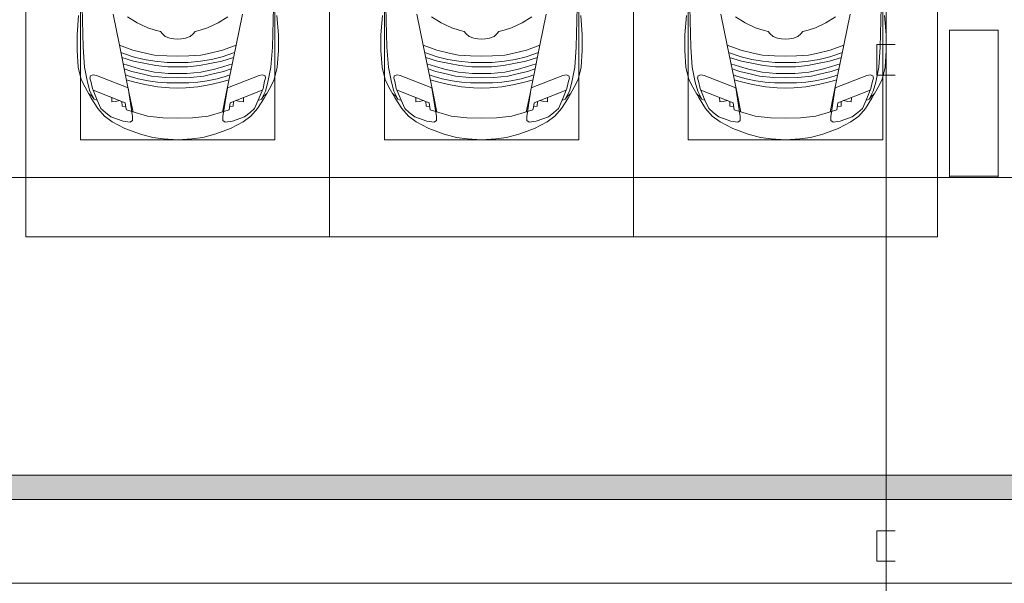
# Model space of a CAD drawing. Header units: millimetres. Extents: x -32229 to 291619, y -13689 to 125138.
# Tile 70 of 256: x -4615 to 3485, y 96199 to 100838. Entities that reach past the tile are written whole.
import ezdxf

# ---------------------------------------------------------------- set-up
doc = ezdxf.new("R2010")
doc.units = ezdxf.units.MM
doc.layers.add('A-DETL-____-OTLN', color=7, linetype='Continuous', lineweight=9, true_color=0x00a600)
for name, color, linetype, lineweight in [('A-DETL-GENF-OTLN', 7, 'Continuous', 18), ('A-FLOR-____-OTLN', 7, 'Continuous', 18), ('A-GENM-____-OTLN', 7, 'Continuous', 18), ('C-PRKG-____-OTLN', 7, 'Continuous', 18), ('M-EQPM-____-OTLN', 7, 'Continuous', 18), ('S-COLS-____-MCUT', 7, 'Continuous', 40)]:
    doc.layers.add(name, color=color, linetype=linetype, lineweight=lineweight)

# ---------------------------------------------------------------- blocks, each defined once
blk = doc.blocks.new('АР_Машиноместо - 4900x2400_М__5300х2500_-2211001--02 ЭМ')
at = {"layer": 'A-DETL-GENF-OTLN', "color": 253, "lineweight": 13, "true_color": 0xaaaaaa}
for p, q in [((1132.7, -806), (1044.2, -818.6)), ((1250, -800), (1132.7, -806)), ((1250, -800), (1367.3, -806)), ((1367.3, -806), (1455.8, -818.6)), ((815.8, -891), (711.9, -946.2)), ((943.3, -845.1), (815.8, -891)), ((1044.2, -818.6), (943.3, -845.1)), ((1455.8, -818.6), (1556.7, -845.1)), ((1556.7, -845.1), (1684.2, -891)), ((1684.2, -891), (1788.1, -946.2)), ((711.9, -946.2), (647.2, -992.8)), ((800.1, -952.6), (700.9, -989.1)), ((859, -944.1), (800.1, -952.6)), ((877.7, -958.9), (859, -944.1)), ((877.7, -991.4), (877.7, -958.9)), ((1622.3, -958.9), (1641, -944.1)), ((1622.3, -991.4), (1622.3, -958.9)), ((1641, -944.1), (1699.9, -952.6)), ((1699.9, -952.6), (1799.1, -989.1)), ((1788.1, -946.2), (1852.8, -992.8)), ((647.2, -992.8), (593.2, -1056.8)), ((654.7, -1024.4), (617.9, -1057.3)), ((700.9, -989.1), (655, -1024.3)), ((841.1, -1225.9), (877.7, -991.4)), ((882.6, -1027.5), (853.8, -1167.4)), ((1000.2, -994.5), (871.4, -1031.3)), ((1127.4, -979.8), (1000.2, -994.5)), ((1250, -977.6), (1127.4, -979.8)), ((1250, -977.6), (1372.6, -979.8)), ((1372.6, -979.8), (1499.8, -994.5)), ((1499.8, -994.5), (1628.6, -1031.3)), ((1617.4, -1027.5), (1646.2, -1167.4)), ((1658.9, -1225.9), (1622.3, -991.4)), ((1799.1, -989.1), (1845, -1024.3)), ((1845.3, -1024.4), (1882.1, -1057.3)), ((1852.8, -992.8), (1906.8, -1056.8)), ((593.2, -1056.8), (539.3, -1140.4)), ((561.3, -1132.6), (540.4, -1159.6)), ((586.9, -1126.3), (548.2, -1220.1)), ((589, -1121.6), (561.3, -1132.6)), ((617.9, -1057.3), (586.9, -1126.3)), ((1882.1, -1057.3), (1913.1, -1126.3)), ((1906.8, -1056.8), (1960.7, -1140.4)), ((1911, -1121.6), (1938.7, -1132.6)), ((1913.1, -1126.3), (1951.8, -1220.1)), ((1938.7, -1132.6), (1959.6, -1159.6)), ((539.3, -1140.4), (487.4, -1232.1)), ((540.4, -1159.6), (516.2, -1180.5)), ((853.8, -1167.4), (826.8, -1300.9)), ((1646.2, -1167.4), (1673.2, -1300.9)), ((1959.6, -1159.6), (1983.8, -1180.5)), ((1960.7, -1140.4), (2012.6, -1232.1)), ((487.4, -1232.1), (455.7, -1296.1)), ((535, -1280.6), (527.2, -1305.2)), ((548.2, -1220.1), (535, -1280.6)), ((580.7, -1327.1), (841.1, -1225.9)), ((876.3, -1278.7), (828.3, -1293.7)), ((978.6, -1254.6), (876.3, -1278.7)), ((1007.1, -1283.7), (925.2, -1301.6)), ((1084.1, -1236), (978.6, -1254.6)), ((1083.6, -1274.6), (1007.1, -1283.7)), ((1159.1, -1267.9), (1083.6, -1274.6)), ((1182.5, -1227.5), (1084.1, -1236)), ((1250, -1266.6), (1159.1, -1267.9)), ((1250, -1223.7), (1182.5, -1227.5)), ((1250, -1223.7), (1317.5, -1227.5)), ((1250, -1266.6), (1340.9, -1267.9)), ((1317.5, -1227.5), (1415.9, -1236)), ((1340.9, -1267.9), (1416.4, -1274.6)), ((1415.9, -1236), (1521.4, -1254.6)), ((1416.4, -1274.6), (1492.9, -1283.7)), ((1492.9, -1283.7), (1574.8, -1301.6)), ((1521.4, -1254.6), (1623.7, -1278.7)), ((1623.7, -1278.7), (1671.7, -1293.7)), ((1919.3, -1327.1), (1658.9, -1225.9)), ((1951.8, -1220.1), (1965, -1280.6)), ((1965, -1280.6), (1972.8, -1305.2)), ((2012.6, -1232.1), (2044.3, -1296.1)), ((455.7, -1296.1), (430.8, -1396.6)), ((527.2, -1305.2), (531.8, -1326)), ((531.8, -1326), (554.4, -1333.3)), ((554.4, -1333.3), (580.7, -1327.1)), ((826.8, -1300.9), (770, -1576.5)), ((873.8, -1361.2), (809.9, -1383.1)), ((859.1, -1321.2), (819.9, -1334.4)), ((925.2, -1301.6), (859.1, -1321.2)), ((958.3, -1341.1), (873.8, -1361.2)), ((1059, -1354.8), (945.3, -1380.6)), ((1035, -1323.2), (958.3, -1341.1)), ((1148.3, -1312.4), (1035, -1323.2)), ((1174.5, -1344.2), (1059, -1354.8)), ((1250, -1309.3), (1148.3, -1312.4)), ((1250, -1344.9), (1174.5, -1344.2)), ((1250, -1309.3), (1351.7, -1312.4)), ((1250, -1344.9), (1325.5, -1344.2)), ((1325.5, -1344.2), (1441, -1354.8)), ((1351.7, -1312.4), (1465, -1323.2)), ((1441, -1354.8), (1554.7, -1380.6)), ((1465, -1323.2), (1541.7, -1341.1)), ((1541.7, -1341.1), (1626.2, -1361.2)), ((1574.8, -1301.6), (1640.9, -1321.2)), ((1626.2, -1361.2), (1690.1, -1383.1)), ((1640.9, -1321.2), (1680.1, -1334.4)), ((1673.2, -1300.9), (1730, -1576.5)), ((1945.6, -1333.3), (1919.3, -1327.1)), ((1968.2, -1326), (1945.6, -1333.3)), ((1972.8, -1305.2), (1968.2, -1326)), ((2044.3, -1296.1), (2069.2, -1396.6)), ((430.8, -1396.6), (422, -1534.1)), ((887, -1446.5), (790.4, -1477.3)), ((871.4, -1401.1), (800.5, -1424.6)), ((945.3, -1380.6), (871.4, -1401.1)), ((986.2, -1425.6), (887, -1446.5)), ((1061.9, -1445.7), (973.4, -1459.7)), ((1070, -1410.4), (986.2, -1425.6)), ((1163.9, -1435.1), (1061.9, -1445.7)), ((1168.3, -1399.8), (1070, -1410.4)), ((1250, -1435.1), (1163.9, -1435.1)), ((1250, -1400.1), (1168.3, -1399.8)), ((1250, -1400.1), (1331.7, -1399.8)), ((1250, -1435.1), (1336.1, -1435.1)), ((1331.7, -1399.8), (1430, -1410.4)), ((1336.1, -1435.1), (1438.1, -1445.7)), ((1430, -1410.4), (1513.8, -1425.6)), ((1438.1, -1445.7), (1526.6, -1459.7)), ((1513.8, -1425.6), (1613, -1446.5)), ((1554.7, -1380.6), (1628.6, -1401.1)), ((1613, -1446.5), (1709.6, -1477.3)), ((1628.6, -1401.1), (1699.5, -1424.6)), ((2069.2, -1396.6), (2078, -1534.1)), ((422, -1534.1), (422, -1662.9)), ((881.7, -1536.4), (770, -1576.5)), ((884.3, -1480.8), (782, -1518.1)), ((994.9, -1509.3), (881.7, -1536.4)), ((973.4, -1459.7), (884.3, -1480.8)), ((1060, -1496.1), (994.9, -1509.3)), ((1159.3, -1489.1), (1060, -1496.1)), ((1250, -1488.3), (1159.3, -1489.1)), ((1250, -1488.3), (1340.7, -1489.1)), ((1340.7, -1489.1), (1440, -1496.1)), ((1440, -1496.1), (1505.1, -1509.3)), ((1505.1, -1509.3), (1618.3, -1536.4)), ((1526.6, -1459.7), (1615.7, -1480.8)), ((1615.7, -1480.8), (1718, -1518.1)), ((1618.3, -1536.4), (1730, -1576.5)), ((2078, -1534.1), (2078, -1662.9)), ((770, -1576.5), (718.3, -1834.2)), ((1730, -1576.5), (1781.7, -1834.2)), ((422, -1662.9), (434.8, -1820.7)), ((1064.9, -1700.5), (1004.2, -1721.4)), ((1107.2, -1689.8), (1064.9, -1700.5)), ((1123.5, -1670.9), (1107.2, -1689.8)), ((1147.5, -1650.5), (1123.5, -1670.9)), ((1184.7, -1635.7), (1147.5, -1650.5)), ((1217.8, -1629.1), (1184.7, -1635.7)), ((1217.8, -1629.1), (1250, -1626.8)), ((1282.2, -1629.1), (1250, -1626.8)), ((1282.2, -1629.1), (1315.3, -1635.7)), ((1315.3, -1635.7), (1352.5, -1650.5)), ((1352.5, -1650.5), (1376.5, -1670.9)), ((1376.5, -1670.9), (1392.8, -1689.8)), ((1392.8, -1689.8), (1435.1, -1700.5)), ((1435.1, -1700.5), (1495.8, -1721.4)), ((2078, -1662.9), (2065.2, -1820.7)), ((917, -1761.1), (837.5, -1812.1)), ((1004.2, -1721.4), (917, -1761.1)), ((1495.8, -1721.4), (1583, -1761.1)), ((1583, -1761.1), (1662.5, -1812.1))]:
    blk.add_line(p, q, dxfattribs=at)
at = {"layer": 'A-DETL-GENF-OTLN', "color": 254, "lineweight": 13, "true_color": 0xd4d4d4}
for p, q in [((827.7, -1045), (824.1, -1063.7)), ((871.3, -1031.9), (827.7, -1045)), ((1628.7, -1031.9), (1672.3, -1045)), ((1672.3, -1045), (1675.9, -1063.7)), ((561.7, -1132.1), (527.9, -1198.6)), ((818.8, -1102.9), (554, -1208.1)), ((709.1, -1112.7), (708.2, -1146.9)), ((737.7, -1113.6), (709.1, -1112.7)), ((772.6, -1121.3), (737.7, -1113.6)), ((792.9, -1076.2), (791.2, -1114.5)), ((823.3, -1074.4), (792.9, -1076.2)), ((824.1, -1063.7), (818.8, -1102.9)), ((1675.9, -1063.7), (1681.2, -1102.9)), ((1676.7, -1074.4), (1707.1, -1076.2)), ((1681.2, -1102.9), (1946, -1208.1)), ((1707.1, -1076.2), (1708.8, -1114.5)), ((1727.4, -1121.3), (1762.3, -1113.6)), ((1762.3, -1113.6), (1790.9, -1112.7)), ((1790.9, -1112.7), (1791.8, -1146.9)), ((1938.3, -1132.1), (1972.1, -1198.6)), ((527.9, -1198.6), (507.4, -1274.3)), ((1972.1, -1198.6), (1992.6, -1274.3)), ((507.4, -1274.3), (483.4, -1395.6)), ((1992.6, -1274.3), (2016.6, -1395.6)), ((483.4, -1395.6), (470.9, -1561.4)), ((2016.6, -1395.6), (2029.1, -1561.4)), ((470.9, -1561.4), (462.8, -1889.5)), ((2029.1, -1561.4), (2037.2, -1889.5))]:
    blk.add_line(p, q, dxfattribs=at)
at = {"layer": 'C-PRKG-____-OTLN', "color": 253, "lineweight": 13, "true_color": 0xaaaaaa}
for p, q in [((2500, 0), (0, 0)), ((0, 0), (0, -5300)), ((2500, 0), (2500, -5300)), ((450, -800), (450, -4500)), ((450, -800), (2050, -800)), ((2050, -800), (2050, -4500))]:
    blk.add_line(p, q, dxfattribs=at)
blk = doc.blocks.new('АР_Машиноместо - 4900x2400_М__5300х2500_-V39--02 ЭМ')
at = {"layer": 'A-DETL-GENF-OTLN', "color": 254, "lineweight": 13, "true_color": 0xd4d4d4}
for p, q in [((470.9, 1561.4), (462.8, 1889.5)), ((2029.1, 1561.4), (2037.2, 1889.5)), ((483.4, 1395.6), (470.9, 1561.4)), ((2016.6, 1395.6), (2029.1, 1561.4)), ((507.4, 1274.3), (483.4, 1395.6)), ((1992.6, 1274.3), (2016.6, 1395.6)), ((527.9, 1198.6), (507.4, 1274.3)), ((1972.1, 1198.6), (1992.6, 1274.3)), ((561.7, 1132.1), (527.9, 1198.6)), ((818.8, 1102.9), (554, 1208.1)), ((709.1, 1112.7), (708.2, 1146.9)), ((1681.2, 1102.9), (1946, 1208.1)), ((1790.9, 1112.7), (1791.8, 1146.9)), ((1938.3, 1132.1), (1972.1, 1198.6)), ((737.7, 1113.6), (709.1, 1112.7)), ((772.6, 1121.3), (737.7, 1113.6)), ((792.9, 1076.2), (791.2, 1114.5)), ((823.3, 1074.4), (792.9, 1076.2)), ((824.1, 1063.7), (818.8, 1102.9)), ((827.7, 1045), (824.1, 1063.7)), ((1672.3, 1045), (1675.9, 1063.7)), ((1675.9, 1063.7), (1681.2, 1102.9)), ((1676.7, 1074.4), (1707.1, 1076.2)), ((1707.1, 1076.2), (1708.8, 1114.5)), ((1727.4, 1121.3), (1762.3, 1113.6)), ((1762.3, 1113.6), (1790.9, 1112.7)), ((871.3, 1031.9), (827.7, 1045)), ((1628.7, 1031.9), (1672.3, 1045))]:
    blk.add_line(p, q, dxfattribs=at)
at = {"layer": 'A-DETL-GENF-OTLN', "color": 253, "lineweight": 13, "true_color": 0xaaaaaa}
for p, q in [((422, 1662.9), (434.8, 1820.7)), ((770, 1576.5), (718.3, 1834.2)), ((917, 1761.1), (837.5, 1812.1)), ((1583, 1761.1), (1662.5, 1812.1)), ((1730, 1576.5), (1781.7, 1834.2)), ((2078, 1662.9), (2065.2, 1820.7)), ((1004.2, 1721.4), (917, 1761.1)), ((1064.9, 1700.5), (1004.2, 1721.4)), ((1435.1, 1700.5), (1495.8, 1721.4)), ((1495.8, 1721.4), (1583, 1761.1)), ((422, 1534.1), (422, 1662.9)), ((1107.2, 1689.8), (1064.9, 1700.5)), ((1123.5, 1670.9), (1107.2, 1689.8)), ((1147.5, 1650.5), (1123.5, 1670.9)), ((1184.7, 1635.7), (1147.5, 1650.5)), ((1217.8, 1629.1), (1184.7, 1635.7)), ((1217.8, 1629.1), (1250, 1626.8)), ((1282.2, 1629.1), (1250, 1626.8)), ((1282.2, 1629.1), (1315.3, 1635.7)), ((1315.3, 1635.7), (1352.5, 1650.5)), ((1352.5, 1650.5), (1376.5, 1670.9)), ((1376.5, 1670.9), (1392.8, 1689.8)), ((1392.8, 1689.8), (1435.1, 1700.5)), ((2078, 1534.1), (2078, 1662.9)), ((826.8, 1300.9), (770, 1576.5)), ((881.7, 1536.4), (770, 1576.5)), ((1618.3, 1536.4), (1730, 1576.5)), ((1673.2, 1300.9), (1730, 1576.5)), ((430.8, 1396.6), (422, 1534.1)), ((884.3, 1480.8), (782, 1518.1)), ((887, 1446.5), (790.4, 1477.3)), ((994.9, 1509.3), (881.7, 1536.4)), ((973.4, 1459.7), (884.3, 1480.8)), ((1061.9, 1445.7), (973.4, 1459.7)), ((1060, 1496.1), (994.9, 1509.3)), ((1159.3, 1489.1), (1060, 1496.1)), ((1250, 1488.3), (1159.3, 1489.1)), ((1250, 1488.3), (1340.7, 1489.1)), ((1340.7, 1489.1), (1440, 1496.1)), ((1438.1, 1445.7), (1526.6, 1459.7)), ((1440, 1496.1), (1505.1, 1509.3)), ((1505.1, 1509.3), (1618.3, 1536.4)), ((1526.6, 1459.7), (1615.7, 1480.8)), ((1613, 1446.5), (1709.6, 1477.3)), ((1615.7, 1480.8), (1718, 1518.1)), ((2069.2, 1396.6), (2078, 1534.1)), ((455.7, 1296.1), (430.8, 1396.6)), ((871.4, 1401.1), (800.5, 1424.6)), ((873.8, 1361.2), (809.9, 1383.1)), ((945.3, 1380.6), (871.4, 1401.1)), ((986.2, 1425.6), (887, 1446.5)), ((1059, 1354.8), (945.3, 1380.6)), ((1070, 1410.4), (986.2, 1425.6)), ((1163.9, 1435.1), (1061.9, 1445.7)), ((1168.3, 1399.8), (1070, 1410.4)), ((1250, 1435.1), (1163.9, 1435.1)), ((1250, 1400.1), (1168.3, 1399.8)), ((1250, 1435.1), (1336.1, 1435.1)), ((1250, 1400.1), (1331.7, 1399.8)), ((1331.7, 1399.8), (1430, 1410.4)), ((1336.1, 1435.1), (1438.1, 1445.7)), ((1430, 1410.4), (1513.8, 1425.6)), ((1441, 1354.8), (1554.7, 1380.6)), ((1513.8, 1425.6), (1613, 1446.5)), ((1554.7, 1380.6), (1628.6, 1401.1)), ((1626.2, 1361.2), (1690.1, 1383.1)), ((1628.6, 1401.1), (1699.5, 1424.6)), ((2044.3, 1296.1), (2069.2, 1396.6)), ((487.4, 1232.1), (455.7, 1296.1)), ((527.2, 1305.2), (531.8, 1326)), ((535, 1280.6), (527.2, 1305.2)), ((531.8, 1326), (554.4, 1333.3)), ((554.4, 1333.3), (580.7, 1327.1)), ((580.7, 1327.1), (841.1, 1225.9)), ((859.1, 1321.2), (819.9, 1334.4)), ((853.8, 1167.4), (826.8, 1300.9)), ((925.2, 1301.6), (859.1, 1321.2)), ((958.3, 1341.1), (873.8, 1361.2)), ((1007.1, 1283.7), (925.2, 1301.6)), ((1035, 1323.2), (958.3, 1341.1)), ((1148.3, 1312.4), (1035, 1323.2)), ((1174.5, 1344.2), (1059, 1354.8)), ((1250, 1309.3), (1148.3, 1312.4)), ((1250, 1344.9), (1174.5, 1344.2)), ((1250, 1344.9), (1325.5, 1344.2)), ((1250, 1309.3), (1351.7, 1312.4)), ((1325.5, 1344.2), (1441, 1354.8)), ((1351.7, 1312.4), (1465, 1323.2)), ((1465, 1323.2), (1541.7, 1341.1)), ((1492.9, 1283.7), (1574.8, 1301.6)), ((1541.7, 1341.1), (1626.2, 1361.2)), ((1574.8, 1301.6), (1640.9, 1321.2)), ((1640.9, 1321.2), (1680.1, 1334.4)), ((1646.2, 1167.4), (1673.2, 1300.9)), ((1919.3, 1327.1), (1658.9, 1225.9)), ((1945.6, 1333.3), (1919.3, 1327.1)), ((1968.2, 1326), (1945.6, 1333.3)), ((1965, 1280.6), (1972.8, 1305.2)), ((1972.8, 1305.2), (1968.2, 1326)), ((2012.6, 1232.1), (2044.3, 1296.1)), ((539.3, 1140.4), (487.4, 1232.1)), ((548.2, 1220.1), (535, 1280.6)), ((586.9, 1126.3), (548.2, 1220.1)), ((876.3, 1278.7), (828.3, 1293.7)), ((841.1, 1225.9), (877.7, 991.4)), ((978.6, 1254.6), (876.3, 1278.7)), ((1084.1, 1236), (978.6, 1254.6)), ((1083.6, 1274.6), (1007.1, 1283.7)), ((1159.1, 1267.9), (1083.6, 1274.6)), ((1182.5, 1227.5), (1084.1, 1236)), ((1250, 1266.6), (1159.1, 1267.9)), ((1250, 1223.7), (1182.5, 1227.5)), ((1250, 1266.6), (1340.9, 1267.9)), ((1250, 1223.7), (1317.5, 1227.5)), ((1317.5, 1227.5), (1415.9, 1236)), ((1340.9, 1267.9), (1416.4, 1274.6)), ((1415.9, 1236), (1521.4, 1254.6)), ((1416.4, 1274.6), (1492.9, 1283.7)), ((1521.4, 1254.6), (1623.7, 1278.7)), ((1658.9, 1225.9), (1622.3, 991.4)), ((1623.7, 1278.7), (1671.7, 1293.7)), ((1913.1, 1126.3), (1951.8, 1220.1)), ((1951.8, 1220.1), (1965, 1280.6)), ((1960.7, 1140.4), (2012.6, 1232.1)), ((540.4, 1159.6), (516.2, 1180.5)), ((593.2, 1056.8), (539.3, 1140.4)), ((561.3, 1132.6), (540.4, 1159.6)), ((882.6, 1027.5), (853.8, 1167.4)), ((1617.4, 1027.5), (1646.2, 1167.4)), ((1906.8, 1056.8), (1960.7, 1140.4)), ((1938.7, 1132.6), (1959.6, 1159.6)), ((1959.6, 1159.6), (1983.8, 1180.5)), ((589, 1121.6), (561.3, 1132.6)), ((617.9, 1057.3), (586.9, 1126.3)), ((647.2, 992.8), (593.2, 1056.8)), ((654.7, 1024.4), (617.9, 1057.3)), ((1845.3, 1024.4), (1882.1, 1057.3)), ((1852.8, 992.8), (1906.8, 1056.8)), ((1882.1, 1057.3), (1913.1, 1126.3)), ((1911, 1121.6), (1938.7, 1132.6)), ((711.9, 946.2), (647.2, 992.8)), ((700.9, 989.1), (655, 1024.3)), ((800.1, 952.6), (700.9, 989.1)), ((1000.2, 994.5), (871.4, 1031.3)), ((877.7, 991.4), (877.7, 958.9)), ((1127.4, 979.8), (1000.2, 994.5)), ((1250, 977.6), (1127.4, 979.8)), ((1250, 977.6), (1372.6, 979.8)), ((1372.6, 979.8), (1499.8, 994.5)), ((1499.8, 994.5), (1628.6, 1031.3)), ((1622.3, 991.4), (1622.3, 958.9)), ((1699.9, 952.6), (1799.1, 989.1)), ((1788.1, 946.2), (1852.8, 992.8)), ((1799.1, 989.1), (1845, 1024.3)), ((815.8, 891), (711.9, 946.2)), ((859, 944.1), (800.1, 952.6)), ((877.7, 958.9), (859, 944.1)), ((1622.3, 958.9), (1641, 944.1)), ((1641, 944.1), (1699.9, 952.6)), ((1684.2, 891), (1788.1, 946.2)), ((943.3, 845.1), (815.8, 891)), ((1044.2, 818.6), (943.3, 845.1)), ((1132.7, 806), (1044.2, 818.6)), ((1367.3, 806), (1455.8, 818.6)), ((1455.8, 818.6), (1556.7, 845.1)), ((1556.7, 845.1), (1684.2, 891)), ((1250, 800), (1132.7, 806)), ((1250, 800), (1367.3, 806))]:
    blk.add_line(p, q, dxfattribs=at)
at = {"layer": 'C-PRKG-____-OTLN', "color": 253, "lineweight": 13, "true_color": 0xaaaaaa}
for p, q in [((0, 0), (0, 5300)), ((2500, 0), (2500, 5300)), ((450, 800), (450, 4500)), ((2050, 800), (2050, 4500)), ((450, 800), (2050, 800)), ((2500, 0), (0, 0))]:
    blk.add_line(p, q, dxfattribs=at)
blk = doc.blocks.new('АР_Лоток - 200х100h_ЛВ1-7240422--02 ЭМ')
at = {"layer": 'M-EQPM-____-OTLN', "lineweight": 13, "true_color": 0xf3f3f3}
blk.add_hatch(color=7, dxfattribs=at).paths.add_polyline_path([(40625.4, -100), (42000, -100), (42000, 100), (0, 100), (0, -100), (39550, -100)])
blk = doc.blocks.new('АР-Заполнение деф_ шва - Д_ш_-4425338--02 ЭМ')
at = {"layer": 'A-GENM-____-OTLN', "color": 253, "lineweight": 13, "true_color": 0xaaaaaa}
blk.add_line((0, -25), (43650, -25), dxfattribs=at)
blk = doc.blocks.new('Наметкина 10_РД_АР_П_отсоединено_rvt-1--02 ЭМ')
at = {"layer": 'A-FLOR-____-OTLN', "color": 253, "lineweight": 13, "true_color": 0xaaaaaa}
for p, q in [((3035.3, 99540), (3035.3, 99550)), ((3435.3, 99550), (3435.3, 99540)), ((-19914.7, 99540), (19635.3, 99540)), ((-4664.7, 99540), (3035.3, 99540)), ((3435.3, 99540), (11135.3, 99540)), ((-19914.7, 97090), (22085.3, 97090)), ((22285.3, 96890), (-19914.7, 96890)), ((22685.3, 96200), (-19914.7, 96200))]:
    blk.add_line(p, q, dxfattribs=at)
at = {"layer": 'S-COLS-____-MCUT', "color": 253, "lineweight": 15, "true_color": 0xaaaaaa}
for p, q in [((3435.3, 100750), (3035.3, 100750)), ((3035.3, 100750), (3035.3, 99550)), ((3435.3, 99550), (3435.3, 100750)), ((3035.3, 99550), (3435.3, 99550))]:
    blk.add_line(p, q, dxfattribs=at)
at = {"layer": 'A-GENM-____-OTLN', "color": 253, "lineweight": 13, "true_color": 0xaaaaaa, "rotation": 180}
blk.add_blockref('АР-Заполнение деф_ шва - Д_ш_-4425338--02 ЭМ', (22685.3, 96175), dxfattribs=at)
at = {"layer": 'C-PRKG-____-OTLN', "color": 253, "lineweight": 13, "true_color": 0xaaaaaa, "rotation": 180}
for p in [(-2064.7, 99050), (2935.3, 99050)]:
    blk.add_blockref('АР_Машиноместо - 4900x2400_М__5300х2500_-2211001--02 ЭМ', p, dxfattribs=at)
at = {"layer": 'C-PRKG-____-OTLN', "color": 253, "lineweight": 13, "true_color": 0xaaaaaa}
blk.add_blockref('АР_Машиноместо - 4900x2400_М__5300х2500_-V39--02 ЭМ', (-2064.7, 99050), dxfattribs=at)
at = {"layer": 'M-EQPM-____-OTLN', "color": 253, "lineweight": 13, "true_color": 0xaaaaaa}
blk.add_blockref('АР_Лоток - 200х100h_ЛВ1-7240422--02 ЭМ', (-19914.7, 96990), dxfattribs=at)

msp = doc.modelspace()

# ---------------------------------------------------------------- linework, layer by layer
at = {"layer": 'A-DETL-____-OTLN', "color": 5, "true_color": 0x0000ff}
for p, q in [((2512.1, 108310.4), (2512.1, 95701.8)), ((2587.1, 100632.2), (2437.1, 100632.2)), ((2437.1, 100632.2), (2437.1, 100382.2)), ((2437.1, 100382.2), (2587.1, 100382.2)), ((2587.1, 96632.2), (2437.1, 96632.2)), ((2437.1, 96632.2), (2437.1, 96382.2)), ((2437.1, 96382.2), (2587.1, 96382.2))]:
    msp.add_line(p, q, dxfattribs=at)

# ---------------------------------------------------------------- block references
at = {"lineweight": 5}
msp.add_blockref('Наметкина 10_РД_АР_П_отсоединено_rvt-1--02 ЭМ', (0, 0), dxfattribs=at)

doc.saveas('drawing.dxf')
